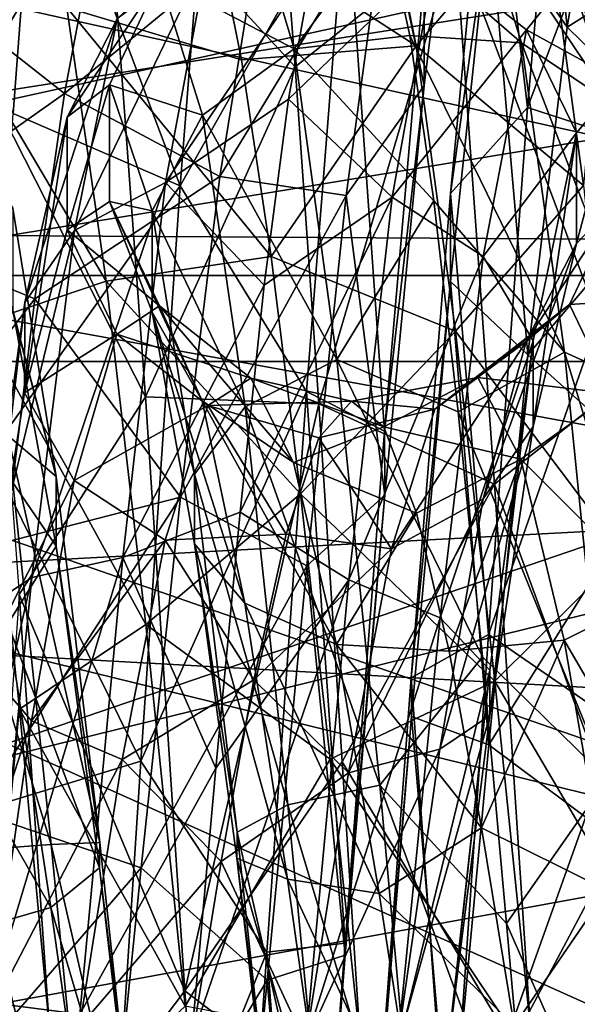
# Model space of a CAD drawing. Header units: metres. Extents: x -40 to 104, y -17 to 17.
# Tile 77 of 115: x 37.57 to 39.47, y 0.14 to 3.5. Entities that reach past the tile are written whole.
import ezdxf

# ---------------------------------------------------------------- set-up
doc = ezdxf.new("R2010")
doc.units = ezdxf.units.M
doc.layers.add('solid_122529', color=7, linetype='CONTINUOUS')

msp = doc.modelspace()

# ---------------------------------------------------------------- linework, layer by layer
at = {"layer": 'solid_122529'}
for points in [[(53.885139, -6.304641, 588.928162), (20.541, 8.649134, 585.423523), (20.541002, -8.649134, 585.423523)], [(53.885139, -6.304641, 588.928162), (53.885139, 6.304641, 588.928162), (20.541, 8.649134, 585.423523)], [(26.533504, -8.264537, 581.025818), (26.533504, 8.264537, 581.025818), (54.407833, 6.304637, 583.955566)], [(26.533504, -8.264537, 581.025818), (54.407833, 6.304637, 583.955566), (54.407833, -6.304637, 583.955566)], [(61.599998, 2.929008, 578.083191), (61.599998, 5.625469, 576.865906), (34.599998, 4.361857, 577.551147)], [(61.599998, 5.625468, 559.134094), (61.599998, 2.929007, 557.916809), (34.599998, 4.361857, 558.448853)], [(42.5, 5.256886, 575.305176), (34.5, 5.290557, 575.280701), (34.5, 2.781611, 576.559326)], [(42.5, 4.041451, 559.958435), (34.5, 2.781611, 559.440674), (34.5, 5.290557, 560.719299)], [(42.5, 4.04178, 576.041382), (42.5, 5.256886, 575.305176), (34.5, 2.781611, 576.559326)], [(51.099998, 2.626309, 576.083923), (36.700001, 2.626644, 576.083984), (36.700001, 4.996175, 574.876648)], [(51.099998, 4.995677, 574.876892), (51.099998, 2.626309, 576.083923), (36.700001, 4.996175, 574.876648)], [(36.700001, 4.996175, 561.123352), (36.700001, 2.626644, 559.916016), (51.099998, 4.995677, 561.123108)], [(36.700001, 2.626644, 559.916016), (51.099998, 2.626309, 559.916077), (51.099998, 4.995677, 561.123108)], [(37.297894, 4.80409, 572.290222), (37.431129, 3.320455, 573.519043), (37.860035, 4.035038, 573.493164)], [(39.430862, 3.473127, 564.749817), (39.300503, 4.757894, 565.670044), (39.167152, 3.855094, 564.366211)], [(39.296429, 3.199685, 562.410095), (39.876053, 4.732899, 563.095276), (39.741653, 3.054735, 561.906982)], [(39.296429, 3.199685, 562.410095), (39.429665, 4.709685, 563.606323), (39.876053, 4.732899, 563.095276)], [(39.430862, 3.473127, 564.749817), (39.564133, 4.279123, 565.922607), (39.300503, 4.757894, 565.670044)], [(39.166756, 4.295288, 563.956238), (39.429665, 4.709685, 563.606323), (39.296429, 3.199685, 562.410095)], [(37.62352, 4.236006, 562.490112), (38.246712, 4.627559, 562.994019), (38.112907, 2.932264, 561.845642)], [(38.112907, 2.932264, 561.845642), (38.246712, 4.627559, 562.994019), (38.677849, 3.936909, 562.899353)], [(33.5, 2.33344, 560.819885), (43, 2.333669, 560.819885), (43, 4.437358, 561.891846)], [(33.5, 2.33344, 560.819885), (43, 4.437358, 561.891846), (33.5, 4.436975, 561.891479)], [(33.5, 4.436975, 574.108521), (43, 4.437358, 574.108154), (43, 2.333669, 575.180115)], [(33.5, 4.436975, 574.108521), (43, 2.333669, 575.180115), (33.5, 2.33344, 575.180115)], [(61.599998, 2.929007, 557.916809), (34.599998, 1.494306, 557.606873), (34.599998, 4.361857, 558.448853)], [(61.599998, 2.929008, 578.083191), (34.599998, 4.361857, 577.551147), (34.599998, 1.494306, 578.393127)], [(37.860035, 4.035038, 573.493164), (38.504513, 3.338232, 574.095764), (38.424423, 4.378151, 573.397644)], [(38.424423, 4.378151, 573.397644), (38.504513, 3.338232, 574.095764), (39.049538, 3.772681, 573.678162)], [(38.944332, 3.273698, 563.830994), (39.079006, 4.369925, 564.999756), (38.813484, 3.895079, 565.265564)], [(38.944054, 3.649283, 563.361145), (39.079006, 4.369925, 564.999756), (38.944332, 3.273698, 563.830994)], [(37.053627, 4.343653, 562.747437), (37.62352, 4.236006, 562.490112), (37.54343, 3.178246, 561.819275)], [(39.617706, 4.338019, 571.046204), (39.487438, 2.933862, 571.747192), (39.352646, 3.920271, 570.698242)], [(39.033417, 2.906131, 562.866211), (39.166756, 4.295288, 563.956238), (39.296429, 3.199685, 562.410095)], [(39.167152, 3.855094, 564.366211), (39.166756, 4.295288, 563.956238), (39.033417, 2.906131, 562.866211)], [(40.012276, 3.841145, 565.889404), (39.564133, 4.279123, 565.922607), (39.430862, 3.473127, 564.749817)], [(37.54343, 3.178246, 561.819275), (37.62352, 4.236006, 562.490112), (38.112907, 2.932264, 561.845642)], [(38.783234, 4.07439, 569.61853), (38.917076, 3.409729, 570.755737), (38.221405, 3.859833, 569.778809)], [(39.352646, 3.920271, 570.698242), (38.917076, 3.409729, 570.755737), (38.783234, 4.07439, 569.61853)], [(42.499996, 2.7328, 576.575073), (42.5, 4.04178, 576.041382), (34.5, 2.781611, 576.559326)], [(42.5, 4.041451, 559.958435), (42.5, 2.732524, 559.424866), (34.5, 2.781611, 559.440674)], [(37.431129, 3.320455, 573.519043), (37.994434, 2.213129, 574.446594), (37.860035, 4.035038, 573.493164)], [(37.860035, 4.035038, 573.493164), (37.994434, 2.213129, 574.446594), (38.504513, 3.338232, 574.095764)], [(39.049538, 3.772681, 573.678162), (39.621204, 2.261264, 574.033447), (39.486439, 3.961938, 573.081238)], [(38.112907, 2.932264, 561.845642), (38.677849, 3.936909, 562.899353), (38.543083, 2.231574, 561.955505)], [(38.543083, 2.231574, 561.955505), (38.677849, 3.936909, 562.899353), (38.809387, 2.096434, 562.482605)], [(38.677849, 3.936909, 562.899353), (38.944054, 3.649283, 563.361145), (38.809387, 2.096434, 562.482605)], [(38.813484, 3.895079, 565.265564), (38.381706, 3.79007, 565.796448), (38.247864, 2.964467, 564.770081)], [(38.678692, 2.898984, 564.225769), (38.813484, 3.895079, 565.265564), (38.247864, 2.964467, 564.770081)], [(38.944332, 3.273698, 563.830994), (38.813484, 3.895079, 565.265564), (38.678692, 2.898984, 564.225769)], [(39.12849, 3.893483, 567.641724), (39.275349, 3.419264, 566.103638), (38.812183, 3.821053, 566.816956)], [(39.352646, 3.920271, 570.698242), (39.487438, 2.933862, 571.747192), (38.917076, 3.409729, 570.755737)], [(39.587288, 3.208886, 566.237976), (39.275349, 3.419264, 566.103638), (39.12849, 3.893483, 567.641724)], [(39.440056, 3.647141, 567.683777), (39.587288, 3.208886, 566.237976), (39.12849, 3.893483, 567.641724)], [(37.726639, 3.540092, 570.583923), (38.221405, 3.859833, 569.778809), (38.321983, 3.361432, 570.600647)], [(38.354774, 3.889176, 567.589233), (38.500679, 3.399407, 566.066467), (38.043285, 3.639322, 567.589478)], [(38.917076, 3.409729, 570.755737), (38.321983, 3.361432, 570.600647), (38.221405, 3.859833, 569.778809)], [(38.812183, 3.821053, 566.816956), (38.500679, 3.399407, 566.066467), (38.354774, 3.889176, 567.589233)], [(39.033802, 2.606839, 563.388), (39.167152, 3.855094, 564.366211), (39.033417, 2.906131, 562.866211)], [(39.297592, 2.356273, 563.867859), (39.167152, 3.855094, 564.366211), (39.033802, 2.606839, 563.388)], [(39.297592, 2.356273, 563.867859), (39.430862, 3.473127, 564.749817), (39.167152, 3.855094, 564.366211)], [(39.877827, 3.036544, 564.8396), (40.012276, 3.841145, 565.889404), (39.430862, 3.473127, 564.749817)], [(38.812183, 3.821053, 566.816956), (38.894737, 3.444494, 565.966431), (38.500679, 3.399407, 566.066467)], [(39.275349, 3.419264, 566.103638), (38.894737, 3.444494, 565.966431), (38.812183, 3.821053, 566.816956)], [(37.188839, 3.662898, 565.593323), (37.718513, 3.246944, 565.257751), (37.819092, 3.780091, 566.057495)], [(38.381706, 3.79007, 565.796448), (37.819092, 3.780091, 566.057495), (37.718513, 3.246944, 565.257751)], [(38.247864, 2.964467, 564.770081), (38.381706, 3.79007, 565.796448), (37.718513, 3.246944, 565.257751)], [(38.504513, 3.338232, 574.095764), (38.584602, 2.189885, 574.595947), (39.049538, 3.772681, 573.678162)], [(38.584602, 2.189885, 574.595947), (39.183342, 1.916355, 574.542297), (39.049538, 3.772681, 573.678162)], [(39.049538, 3.772681, 573.678162), (39.183342, 1.916355, 574.542297), (39.621204, 2.261264, 574.033447)], [(38.20887, 3.72831, 569.180725), (37.897884, 3.500804, 569.075928), (37.752483, 2.780601, 570.383606)], [(38.062965, 2.94372, 570.574646), (38.20887, 3.72831, 569.180725), (37.752483, 2.780601, 570.383606)], [(38.564514, 3.685844, 569.553894), (38.20887, 3.72831, 569.180725), (38.062965, 2.94372, 570.574646)], [(38.981632, 3.707929, 569.240479), (38.564514, 3.685844, 569.553894), (38.48196, 3.227285, 570.363159)], [(38.834774, 2.894045, 570.629089), (38.981632, 3.707929, 569.240479), (38.48196, 3.227285, 570.363159)], [(39.292824, 3.464261, 569.183411), (38.981632, 3.707929, 569.240479), (38.834774, 2.894045, 570.629089)], [(39.292824, 3.464261, 569.183411), (39.440056, 3.647141, 567.683777), (38.981632, 3.707929, 569.240479)], [(37.05439, 2.778074, 564.610107), (37.718513, 3.246944, 565.257751), (37.188839, 3.662898, 565.593323)], [(38.48196, 3.227285, 570.363159), (38.564514, 3.685844, 569.553894), (38.062965, 2.94372, 570.574646)], [(38.043285, 3.639322, 567.589478), (37.87244, 3.276611, 567.598877), (37.727711, 3.166254, 568.933777)], [(37.897884, 3.500804, 569.075928), (38.043285, 3.639322, 567.589478), (37.727711, 3.166254, 568.933777)], [(38.043285, 3.639322, 567.589478), (38.188686, 3.17314, 566.171204), (37.87244, 3.276611, 567.598877)], [(38.500679, 3.399407, 566.066467), (38.188686, 3.17314, 566.171204), (38.043285, 3.639322, 567.589478)], [(38.809387, 2.096434, 562.482605), (38.944054, 3.649283, 563.361145), (38.944332, 3.273698, 563.830994)], [(39.61105, 3.288647, 567.737488), (39.440056, 3.647141, 567.683777), (39.292824, 3.464261, 569.183411)], [(39.758766, 2.900458, 566.427917), (39.587288, 3.208886, 566.237976), (39.440056, 3.647141, 567.683777)], [(39.61105, 3.288647, 567.737488), (39.758766, 2.900458, 566.427917), (39.440056, 3.647141, 567.683777)], [(37.861088, 2.607981, 571.5224), (37.431808, 2.463297, 572.069214), (37.298538, 3.556757, 571.158447)], [(37.726639, 3.540092, 570.583923), (37.861088, 2.607981, 571.5224), (37.298538, 3.556757, 571.158447)], [(37.726639, 3.540092, 570.583923), (38.321983, 3.361432, 570.600647), (38.422562, 2.691116, 571.289429)], [(37.726639, 3.540092, 570.583923), (38.422562, 2.691116, 571.289429), (37.861088, 2.607981, 571.5224)], [(37.897884, 3.500804, 569.075928), (37.727711, 3.166254, 568.933777), (37.582981, 2.534585, 570.114929)], [(37.752483, 2.780601, 570.383606), (37.897884, 3.500804, 569.075928), (37.582981, 2.534585, 570.114929)], [(39.145592, 2.691391, 570.481567), (39.292824, 3.464261, 569.183411), (38.834774, 2.894045, 570.629089)], [(39.463333, 3.11312, 569.092041), (39.292824, 3.464261, 569.183411), (39.145592, 2.691391, 570.481567)], [(39.463333, 3.11312, 569.092041), (39.61105, 3.288647, 567.737488), (39.292824, 3.464261, 569.183411)], [(39.877827, 3.036544, 564.8396), (39.430862, 3.473127, 564.749817), (39.297592, 2.356273, 563.867859)], [(38.894737, 3.444494, 565.966431), (38.977295, 2.881665, 565.22583), (38.500679, 3.399407, 566.066467)], [(39.422207, 2.36563, 564.886902), (38.977295, 2.881665, 565.22583), (38.894737, 3.444494, 565.966431)], [(39.275349, 3.419264, 566.103638), (39.422207, 2.36563, 564.886902), (38.894737, 3.444494, 565.966431)], [(38.500679, 3.399407, 566.066467), (38.646584, 2.340937, 564.867188), (38.188686, 3.17314, 566.171204)], [(38.917076, 3.409729, 570.755737), (38.422562, 2.691116, 571.289429), (38.321983, 3.361432, 570.600647)], [(38.917076, 3.409729, 570.755737), (39.050919, 2.437277, 571.644165), (38.422562, 2.691116, 571.289429)], [(38.977295, 2.881665, 565.22583), (38.646584, 2.340937, 564.867188), (38.500679, 3.399407, 566.066467)], [(39.487438, 2.933862, 571.747192), (39.050919, 2.437277, 571.644165), (38.917076, 3.409729, 570.755737)], [(39.73452, 2.224133, 565.092285), (39.422207, 2.36563, 564.886902), (39.275349, 3.419264, 566.103638)], [(39.587288, 3.208886, 566.237976), (39.73452, 2.224133, 565.092285), (39.275349, 3.419264, 566.103638)], [(37.994434, 2.213129, 574.446594), (38.584602, 2.189885, 574.595947), (38.504513, 3.338232, 574.095764)], [(37.431129, 3.320455, 573.519043), (37.564365, 1.539778, 574.25415), (37.994434, 2.213129, 574.446594)], [(39.462948, 2.735697, 568.959045), (39.61105, 3.288647, 567.737488), (39.463333, 3.11312, 569.092041)], [(39.462948, 2.735697, 568.959045), (39.610653, 2.889694, 567.76886), (39.61105, 3.288647, 567.737488)], [(37.87244, 3.276611, 567.598877), (37.872025, 2.879351, 567.647156), (37.727306, 2.782539, 568.820129)], [(37.727711, 3.166254, 568.933777), (37.87244, 3.276611, 567.598877), (37.727306, 2.782539, 568.820129)], [(37.87244, 3.276611, 567.598877), (38.01717, 2.847486, 566.330017), (37.872025, 2.879351, 567.647156)], [(38.188686, 3.17314, 566.171204), (38.01717, 2.847486, 566.330017), (37.87244, 3.276611, 567.598877)], [(38.809658, 1.878302, 563.043213), (38.944332, 3.273698, 563.830994), (38.678692, 2.898984, 564.225769)], [(38.809387, 2.096434, 562.482605), (38.944332, 3.273698, 563.830994), (38.809658, 1.878302, 563.043213)], [(37.05439, 2.778074, 564.610107), (37.617931, 2.547737, 564.598328), (37.718513, 3.246944, 565.257751)], [(38.247864, 2.964467, 564.770081), (37.718513, 3.246944, 565.257751), (37.617931, 2.547737, 564.598328)], [(38.399403, 2.594202, 571.044678), (38.48196, 3.227285, 570.363159), (38.062965, 2.94372, 570.574646)], [(38.834774, 2.894045, 570.629089), (38.48196, 3.227285, 570.363159), (38.399403, 2.594202, 571.044678)], [(39.033417, 2.906131, 562.866211), (39.296429, 3.199685, 562.410095), (39.163193, 1.403449, 561.713867)], [(39.163193, 1.403449, 561.713867), (39.296429, 3.199685, 562.410095), (39.741653, 3.054735, 561.906982)], [(37.463341, 2.017256, 561.349182), (37.54343, 3.178246, 561.819275), (38.112907, 2.932264, 561.845642)], [(37.727711, 3.166254, 568.933777), (37.727306, 2.782539, 568.820129), (37.582584, 2.227647, 569.858154)], [(37.582981, 2.534585, 570.114929), (37.727711, 3.166254, 568.933777), (37.582584, 2.227647, 569.858154)], [(38.188686, 3.17314, 566.171204), (38.334087, 2.179717, 565.056885), (38.01717, 2.847486, 566.330017)], [(38.646584, 2.340937, 564.867188), (38.334087, 2.179717, 565.056885), (38.188686, 3.17314, 566.171204)], [(37.690735, 1.942098, 565.333069), (37.526035, 2.08162, 564.988586), (37.378799, 3.12037, 566.085571)], [(37.543018, 2.855881, 566.348328), (37.690735, 1.942098, 565.333069), (37.378799, 3.12037, 566.085571)], [(39.315617, 2.403966, 570.25946), (39.463333, 3.11312, 569.092041), (39.145592, 2.691391, 570.481567)], [(39.315243, 2.112843, 569.984863), (39.463333, 3.11312, 569.092041), (39.315617, 2.403966, 570.25946)], [(39.315243, 2.112843, 569.984863), (39.462948, 2.735697, 568.959045), (39.463333, 3.11312, 569.092041)], [(39.163193, 1.403449, 561.713867), (39.741653, 3.054735, 561.906982), (39.60725, 1.098536, 561.273193)], [(39.743378, 1.955368, 564.077576), (39.877827, 3.036544, 564.8396), (39.297592, 2.356273, 563.867859)], [(38.114021, 1.871266, 564.035339), (38.247864, 2.964467, 564.770081), (37.617931, 2.547737, 564.598328)], [(38.678692, 2.898984, 564.225769), (38.247864, 2.964467, 564.770081), (38.114021, 1.871266, 564.035339)], [(61.599998, 0, 578.5), (61.599998, 2.929008, 578.083191), (34.599998, 1.494306, 578.393127)], [(61.599998, 2.929007, 557.916809), (61.599998, 0, 557.5), (34.599998, 1.494306, 557.606873)], [(37.463341, 2.017256, 561.349182), (38.112907, 2.932264, 561.845642), (37.979103, 0.97243, 561.252502)], [(38.062965, 2.94372, 570.574646), (37.752483, 2.780601, 570.383606), (37.607082, 1.59838, 571.295227)], [(37.917061, 1.666664, 571.537903), (38.062965, 2.94372, 570.574646), (37.607082, 1.59838, 571.295227)], [(38.399403, 2.594202, 571.044678), (38.062965, 2.94372, 570.574646), (37.917061, 1.666664, 571.537903)], [(37.979103, 0.97243, 561.252502), (38.112907, 2.932264, 561.845642), (38.543083, 2.231574, 561.955505)], [(39.487438, 2.933862, 571.747192), (39.622231, 1.678882, 572.453125), (39.050919, 2.437277, 571.644165)], [(38.543903, 1.637512, 563.531494), (38.678692, 2.898984, 564.225769), (38.114021, 1.871266, 564.035339)], [(38.834774, 2.894045, 570.629089), (38.399403, 2.594202, 571.044678), (38.316849, 1.82083, 571.561523)], [(38.687916, 1.589748, 571.572144), (38.834774, 2.894045, 570.629089), (38.316849, 1.82083, 571.561523)], [(38.809658, 1.878302, 563.043213), (38.678692, 2.898984, 564.225769), (38.543903, 1.637512, 563.531494)], [(39.145592, 2.691391, 570.481567), (38.834774, 2.894045, 570.629089), (38.687916, 1.589748, 571.572144)], [(38.900082, 1.256607, 562.236084), (39.033417, 2.906131, 562.866211), (39.163193, 1.403449, 561.713867)], [(39.033802, 2.606839, 563.388), (39.033417, 2.906131, 562.866211), (38.900082, 1.256607, 562.236084)], [(39.291714, 2.401674, 568.819336), (39.610653, 2.889694, 567.76886), (39.462948, 2.735697, 568.959045)], [(39.291714, 2.401674, 568.819336), (39.438923, 2.528038, 567.779968), (39.610653, 2.889694, 567.76886)], [(39.438923, 2.528038, 567.779968), (39.758354, 2.548442, 566.618286), (39.610653, 2.889694, 567.76886)], [(37.542793, 2.508515, 566.547058), (37.690735, 1.942098, 565.333069), (37.543018, 2.855881, 566.348328)], [(37.727306, 2.782539, 568.820129), (37.872025, 2.879351, 567.647156), (38.042191, 2.523045, 567.714233)], [(37.872025, 2.879351, 567.647156), (38.187561, 2.19951, 566.731323), (38.042191, 2.523045, 567.714233)], [(37.872025, 2.879351, 567.647156), (38.016747, 2.502146, 566.532227), (38.187561, 2.19951, 566.731323)], [(38.01717, 2.847486, 566.330017), (38.016747, 2.502146, 566.532227), (37.872025, 2.879351, 567.647156)], [(38.977295, 2.881665, 565.22583), (39.059849, 2.163003, 564.635254), (38.646584, 2.340937, 564.867188)], [(39.422207, 2.36563, 564.886902), (39.059849, 2.163003, 564.635254), (38.977295, 2.881665, 565.22583)], [(38.01717, 2.847486, 566.330017), (38.1619, 1.949534, 565.336121), (38.016747, 2.502146, 566.532227)], [(38.334087, 2.179717, 565.056885), (38.1619, 1.949534, 565.336121), (38.01717, 2.847486, 566.330017)], [(42.499996, 2.7328, 576.575073), (34.5, 2.781611, 576.559326), (34.5, 0, 577)], [(42.5, 0, 559), (34.5, 0, 559), (34.5, 2.781611, 559.440674)], [(42.5, 2.732524, 559.424866), (42.5, 0, 559), (34.5, 2.781611, 559.440674)], [(36.919941, 1.640218, 563.935669), (37.617931, 2.547737, 564.598328), (37.05439, 2.778074, 564.610107)], [(37.752483, 2.780601, 570.383606), (37.582981, 2.534585, 570.114929), (37.438251, 1.485606, 570.947876)], [(37.607082, 1.59838, 571.295227), (37.752483, 2.780601, 570.383606), (37.438251, 1.485606, 570.947876)], [(37.582584, 2.227647, 569.858154), (37.727306, 2.782539, 568.820129), (37.896824, 2.427538, 568.744629)], [(37.727306, 2.782539, 568.820129), (38.042191, 2.523045, 567.714233), (37.896824, 2.427538, 568.744629)], [(42.499996, 2.7328, 576.575073), (34.5, 0, 577), (42.5, 0, 577)], [(39.144505, 1.866417, 569.719238), (39.462948, 2.735697, 568.959045), (39.315243, 2.112843, 569.984863)], [(39.144505, 1.866417, 569.719238), (39.291714, 2.401674, 568.819336), (39.462948, 2.735697, 568.959045)], [(37.861088, 2.607981, 571.5224), (38.422562, 2.691116, 571.289429), (38.52314, 1.883166, 571.809998)], [(39.050919, 2.437277, 571.644165), (38.52314, 1.883166, 571.809998), (38.422562, 2.691116, 571.289429)], [(38.99836, 1.460157, 571.356995), (39.145592, 2.691391, 570.481567), (38.687916, 1.589748, 571.572144)], [(39.315617, 2.403966, 570.25946), (39.145592, 2.691391, 570.481567), (38.99836, 1.460157, 571.356995)], [(51.099998, 0, 576.499878), (36.700001, 0, 576.5), (36.700001, 2.626644, 576.083984)], [(51.099998, 2.626309, 576.083923), (51.099998, 0, 576.499878), (36.700001, 2.626644, 576.083984)], [(36.700001, 2.626644, 559.916016), (36.700001, 0, 559.5), (51.099998, 2.626309, 559.916077)], [(36.700001, 0, 559.5), (51.099998, 0, 559.500122), (51.099998, 2.626309, 559.916077)], [(37.861088, 2.607981, 571.5224), (37.995537, 1.438329, 572.140076), (37.431808, 2.463297, 572.069214)], [(37.861088, 2.607981, 571.5224), (38.52314, 1.883166, 571.809998), (37.995537, 1.438329, 572.140076)], [(38.316849, 1.82083, 571.561523), (38.399403, 2.594202, 571.044678), (37.917061, 1.666664, 571.537903)], [(38.900452, 1.124983, 562.823059), (39.033802, 2.606839, 563.388), (38.900082, 1.256607, 562.236084)], [(39.164322, 1.028524, 563.355835), (39.033802, 2.606839, 563.388), (38.900452, 1.124983, 562.823059)], [(39.164322, 1.028524, 563.355835), (39.297592, 2.356273, 563.867859), (39.033802, 2.606839, 563.388)], [(36.919941, 1.640218, 563.935669), (37.517353, 1.718229, 564.112793), (37.617931, 2.547737, 564.598328)], [(37.582981, 2.534585, 570.114929), (37.582584, 2.227647, 569.858154), (37.437862, 1.306026, 570.590271)], [(37.438251, 1.485606, 570.947876), (37.582981, 2.534585, 570.114929), (37.437862, 1.306026, 570.590271)], [(38.114021, 1.871266, 564.035339), (37.617931, 2.547737, 564.598328), (37.517353, 1.718229, 564.112793)], [(37.896824, 2.427538, 568.744629), (38.042191, 2.523045, 567.714233), (38.35313, 2.277278, 567.758301)], [(38.042191, 2.523045, 567.714233), (38.499001, 1.990145, 566.867004), (38.35313, 2.277278, 567.758301)], [(38.042191, 2.523045, 567.714233), (38.187561, 2.19951, 566.731323), (38.499001, 1.990145, 566.867004)], [(38.980068, 2.171458, 568.72467), (39.438923, 2.528038, 567.779968), (39.291714, 2.401674, 568.819336)], [(38.980068, 2.171458, 568.72467), (39.126884, 2.279433, 567.788818), (39.438923, 2.528038, 567.779968)], [(39.126884, 2.279433, 567.788818), (39.586132, 2.223995, 566.778015), (39.438923, 2.528038, 567.779968)], [(39.438923, 2.528038, 567.779968), (39.586132, 2.223995, 566.778015), (39.758354, 2.548442, 566.618286)], [(37.378002, 2.161271, 566.670227), (37.690498, 1.705072, 565.655518), (37.542793, 2.508515, 566.547058)], [(37.542793, 2.508515, 566.547058), (37.690498, 1.705072, 565.655518), (37.690735, 1.942098, 565.333069)], [(38.016747, 2.502146, 566.532227), (38.332932, 1.510667, 565.959106), (38.187561, 2.19951, 566.731323)], [(38.016747, 2.502146, 566.532227), (38.161469, 1.713022, 565.658875), (38.332932, 1.510667, 565.959106)], [(38.1619, 1.949534, 565.336121), (38.161469, 1.713022, 565.658875), (38.016747, 2.502146, 566.532227)], [(37.995537, 1.438329, 572.140076), (37.565079, 1.149363, 572.615784), (37.431808, 2.463297, 572.069214)], [(37.582584, 2.227647, 569.858154), (37.896824, 2.427538, 568.744629), (37.751453, 1.928852, 569.651367)], [(37.751453, 1.928852, 569.651367), (37.896824, 2.427538, 568.744629), (38.20726, 2.18362, 568.690063)], [(37.896824, 2.427538, 568.744629), (38.35313, 2.277278, 567.758301), (38.20726, 2.18362, 568.690063)], [(39.050919, 2.437277, 571.644165), (39.184765, 1.244817, 572.203674), (38.52314, 1.883166, 571.809998)], [(39.622231, 1.678882, 572.453125), (39.184765, 1.244817, 572.203674), (39.050919, 2.437277, 571.644165)], [(38.833256, 1.695732, 569.537842), (39.291714, 2.401674, 568.819336), (39.144505, 1.866417, 569.719238)], [(38.833256, 1.695732, 569.537842), (38.980068, 2.171458, 568.72467), (39.291714, 2.401674, 568.819336)], [(39.1679, 1.282743, 571.03949), (39.315617, 2.403966, 570.25946), (38.99836, 1.460157, 571.356995)], [(39.167538, 1.12788, 570.670532), (39.315617, 2.403966, 570.25946), (39.1679, 1.282743, 571.03949)], [(39.167538, 1.12788, 570.670532), (39.315243, 2.112843, 569.984863), (39.315617, 2.403966, 570.25946)], [(39.422207, 2.36563, 564.886902), (39.569065, 0.911126, 564.197693), (39.059849, 2.163003, 564.635254)], [(39.743378, 1.955368, 564.077576), (39.297592, 2.356273, 563.867859), (39.164322, 1.028524, 563.355835)], [(39.881752, 0.860593, 564.441772), (39.569065, 0.911126, 564.197693), (39.422207, 2.36563, 564.886902)], [(39.73452, 2.224133, 565.092285), (39.881752, 0.860593, 564.441772), (39.422207, 2.36563, 564.886902)], [(33.5, 0, 560.450012), (43, 0, 560.450012), (43, 2.333669, 560.819885)], [(33.5, 0, 560.450012), (43, 2.333669, 560.819885), (33.5, 2.33344, 560.819885)], [(33.5, 2.33344, 575.180115), (43, 2.333669, 575.180115), (43, 0, 575.549988)], [(33.5, 2.33344, 575.180115), (43, 0, 575.549988), (33.5, 0, 575.549988)], [(38.646584, 2.340937, 564.867188), (38.792488, 0.890843, 564.192017), (38.334087, 2.179717, 565.056885)], [(39.142406, 1.32737, 564.226685), (38.792488, 0.890843, 564.192017), (38.646584, 2.340937, 564.867188)], [(39.059849, 2.163003, 564.635254), (39.142406, 1.32737, 564.226685), (38.646584, 2.340937, 564.867188)], [(38.20726, 2.18362, 568.690063), (38.35313, 2.277278, 567.758301), (38.696087, 2.199167, 568.060547)], [(38.35313, 2.277278, 567.758301), (38.807022, 2.110834, 567.380005), (38.696087, 2.199167, 568.060547)], [(38.35313, 2.277278, 567.758301), (38.499001, 1.990145, 566.867004), (38.807022, 2.110834, 567.380005)], [(39.126884, 2.279433, 567.788818), (38.696087, 2.199167, 568.060547), (38.807022, 2.110834, 567.380005)], [(38.980068, 2.171458, 568.72467), (38.696087, 2.199167, 568.060547), (39.126884, 2.279433, 567.788818)], [(39.126884, 2.279433, 567.788818), (38.807022, 2.110834, 567.380005), (39.273701, 2.00137, 566.888733)], [(39.126884, 2.279433, 567.788818), (39.273701, 2.00137, 566.888733), (39.586132, 2.223995, 566.778015)], [(39.183342, 1.916355, 574.542297), (39.75597, 0.353668, 574.433594), (39.621204, 2.261264, 574.033447)], [(37.437862, 1.306026, 570.590271), (37.582584, 2.227647, 569.858154), (37.751453, 1.928852, 569.651367)], [(37.979103, 0.97243, 561.252502), (38.543083, 2.231574, 561.955505), (38.408318, 0.322034, 561.564758)], [(38.408318, 0.322034, 561.564758), (38.543083, 2.231574, 561.955505), (38.674725, 0.352027, 562.108276)], [(38.543083, 2.231574, 561.955505), (38.809387, 2.096434, 562.482605), (38.674725, 0.352027, 562.108276)], [(39.273701, 2.00137, 566.888733), (39.733341, 1.541309, 565.984131), (39.586132, 2.223995, 566.778015)], [(37.564365, 1.539778, 574.25415), (38.128838, 0.189787, 574.813232), (37.994434, 2.213129, 574.446594)], [(37.751453, 1.928852, 569.651367), (38.20726, 2.18362, 568.690063), (38.061394, 1.724834, 569.506409)], [(37.994434, 2.213129, 574.446594), (38.128838, 0.189787, 574.813232), (38.584602, 2.189885, 574.595947)], [(38.061394, 1.724834, 569.506409), (38.20726, 2.18362, 568.690063), (38.47422, 1.746185, 569.338196)], [(38.128838, 0.189787, 574.813232), (38.664696, 0.970411, 574.881897), (38.584602, 2.189885, 574.595947)], [(38.187561, 2.19951, 566.731323), (38.644867, 1.370234, 566.1651), (38.499001, 1.990145, 566.867004)], [(38.187561, 2.19951, 566.731323), (38.332932, 1.510667, 565.959106), (38.644867, 1.370234, 566.1651)], [(38.20726, 2.18362, 568.690063), (38.696087, 2.199167, 568.060547), (38.585155, 2.073544, 568.735107)], [(38.20726, 2.18362, 568.690063), (38.585155, 2.073544, 568.735107), (38.47422, 1.746185, 569.338196)], [(38.584602, 2.189885, 574.595947), (38.664696, 0.970411, 574.881897), (39.183342, 1.916355, 574.542297)], [(38.980068, 2.171458, 568.72467), (38.585155, 2.073544, 568.735107), (38.696087, 2.199167, 568.060547)], [(37.673267, 0.688354, 564.40448), (37.366188, 0.666147, 564.147217), (37.21933, 2.161741, 564.742004)], [(37.526035, 2.08162, 564.988586), (37.673267, 0.688354, 564.40448), (37.21933, 2.161741, 564.742004)], [(37.378002, 2.161271, 566.670227), (37.525211, 1.440405, 565.910828), (37.690498, 1.705072, 565.655518)], [(38.334087, 2.179717, 565.056885), (38.479488, 0.824117, 564.431519), (38.1619, 1.949534, 565.336121)], [(38.792488, 0.890843, 564.192017), (38.479488, 0.824117, 564.431519), (38.334087, 2.179717, 565.056885)], [(38.833256, 1.695732, 569.537842), (38.585155, 2.073544, 568.735107), (38.980068, 2.171458, 568.72467)], [(39.569065, 0.911126, 564.197693), (39.142406, 1.32737, 564.226685), (39.059849, 2.163003, 564.635254)], [(37.838451, 0.695414, 564.775024), (37.673267, 0.688354, 564.40448), (37.526035, 2.08162, 564.988586)], [(37.690735, 1.942098, 565.333069), (37.838451, 0.695414, 564.775024), (37.526035, 2.08162, 564.988586)], [(38.499001, 1.990145, 566.867004), (38.917957, 1.817138, 566.759827), (38.807022, 2.110834, 567.380005)], [(38.674725, 0.352027, 562.108276), (38.809387, 2.096434, 562.482605), (38.809658, 1.878302, 563.043213)], [(39.273701, 2.00137, 566.888733), (38.807022, 2.110834, 567.380005), (38.917957, 1.817138, 566.759827)], [(38.997295, 1.013396, 570.326477), (39.315243, 2.112843, 569.984863), (39.167538, 1.12788, 570.670532)], [(38.997295, 1.013396, 570.326477), (39.144505, 1.866417, 569.719238), (39.315243, 2.112843, 569.984863)], [(38.833256, 1.695732, 569.537842), (38.47422, 1.746185, 569.338196), (38.585155, 2.073544, 568.735107)], [(37.383251, 0.790744, 561.095154), (37.463341, 2.017256, 561.349182), (37.979103, 0.97243, 561.252502)], [(38.499001, 1.990145, 566.867004), (38.644867, 1.370234, 566.1651), (38.917957, 1.817138, 566.759827)], [(39.273701, 2.00137, 566.888733), (38.917957, 1.817138, 566.759827), (39.028893, 1.346652, 566.260315)], [(39.273701, 2.00137, 566.888733), (39.028893, 1.346652, 566.260315), (39.420513, 1.384361, 566.176819)], [(39.273701, 2.00137, 566.888733), (39.420513, 1.384361, 566.176819), (39.733341, 1.541309, 565.984131)], [(38.1619, 1.949534, 565.336121), (38.306625, 0.730598, 564.780762), (38.161469, 1.713022, 565.658875)], [(38.479488, 0.824117, 564.431519), (38.306625, 0.730598, 564.780762), (38.1619, 1.949534, 565.336121)], [(39.608929, 0.696093, 563.672852), (39.743378, 1.955368, 564.077576), (39.164322, 1.028524, 563.355835)], [(37.437862, 1.306026, 570.590271), (37.751453, 1.928852, 569.651367), (37.606083, 1.109811, 570.283813)], [(37.606083, 1.109811, 570.283813), (37.751453, 1.928852, 569.651367), (38.061394, 1.724834, 569.506409)], [(37.690498, 1.705072, 565.655518), (37.838451, 0.695414, 564.775024), (37.690735, 1.942098, 565.333069)], [(38.664696, 0.970411, 574.881897), (39.317146, -0.112858, 574.816284), (39.183342, 1.916355, 574.542297)], [(39.183342, 1.916355, 574.542297), (39.317146, -0.112858, 574.816284), (39.75597, 0.353668, 574.433594)], [(37.995537, 1.438329, 572.140076), (38.52314, 1.883166, 571.809998), (38.623718, 0.978906, 572.135742)], [(39.184765, 1.244817, 572.203674), (38.623718, 0.978906, 572.135742), (38.52314, 1.883166, 571.809998)], [(38.114021, 1.871266, 564.035339), (37.517353, 1.718229, 564.112793), (37.416775, 0.800846, 563.826111)], [(37.980179, 0.60915, 563.658447), (38.114021, 1.871266, 564.035339), (37.416775, 0.800846, 563.826111)], [(38.543903, 1.637512, 563.531494), (38.114021, 1.871266, 564.035339), (37.980179, 0.60915, 563.658447)], [(38.67498, 0.311255, 562.708435), (38.809658, 1.878302, 563.043213), (38.543903, 1.637512, 563.531494)], [(38.674725, 0.352027, 562.108276), (38.809658, 1.878302, 563.043213), (38.67498, 0.311255, 562.708435)], [(38.68644, 0.932821, 570.090515), (39.144505, 1.866417, 569.719238), (38.997295, 1.013396, 570.326477)], [(38.68644, 0.932821, 570.090515), (38.833256, 1.695732, 569.537842), (39.144505, 1.866417, 569.719238)], [(38.234291, 0.948993, 571.885803), (38.316849, 1.82083, 571.561523), (37.917061, 1.666664, 571.537903)], [(38.687916, 1.589748, 571.572144), (38.316849, 1.82083, 571.561523), (38.234291, 0.948993, 571.885803)], [(38.644867, 1.370234, 566.1651), (39.028893, 1.346652, 566.260315), (38.917957, 1.817138, 566.759827)], [(38.061394, 1.724834, 569.506409), (38.47422, 1.746185, 569.338196), (38.363285, 1.248939, 569.811096)], [(38.833256, 1.695732, 569.537842), (38.363285, 1.248939, 569.811096), (38.47422, 1.746185, 569.338196)], [(37.606083, 1.109811, 570.283813), (38.061394, 1.724834, 569.506409), (37.915524, 0.977632, 570.070923)], [(37.915524, 0.977632, 570.070923), (38.061394, 1.724834, 569.506409), (38.363285, 1.248939, 569.811096)], [(38.161469, 1.713022, 565.658875), (38.478302, 0.570923, 565.525818), (38.332932, 1.510667, 565.959106)], [(38.161469, 1.713022, 565.658875), (38.306187, 0.641888, 565.171021), (38.478302, 0.570923, 565.525818)], [(38.306625, 0.730598, 564.780762), (38.306187, 0.641888, 565.171021), (38.161469, 1.713022, 565.658875)], [(37.525211, 1.440405, 565.910828), (37.838203, 0.609406, 565.165833), (37.690498, 1.705072, 565.655518)], [(37.690498, 1.705072, 565.655518), (37.838203, 0.609406, 565.165833), (37.838451, 0.695414, 564.775024)], [(38.68644, 0.932821, 570.090515), (38.363285, 1.248939, 569.811096), (38.833256, 1.695732, 569.537842)], [(39.622231, 1.678882, 572.453125), (39.757019, 0.270215, 572.751404), (39.184765, 1.244817, 572.203674)], [(37.917061, 1.666664, 571.537903), (37.607082, 1.59838, 571.295227), (37.461678, 0.150576, 571.659302)], [(37.771152, 0.110784, 571.909241), (37.917061, 1.666664, 571.537903), (37.461678, 0.150576, 571.659302)], [(38.234291, 0.948993, 571.885803), (37.917061, 1.666664, 571.537903), (37.771152, 0.110784, 571.909241)], [(38.409111, 0.226138, 563.246277), (38.543903, 1.637512, 563.531494), (37.980179, 0.60915, 563.658447)], [(38.67498, 0.311255, 562.708435), (38.543903, 1.637512, 563.531494), (38.409111, 0.226138, 563.246277)], [(37.607082, 1.59838, 571.295227), (37.438251, 1.485606, 570.947876), (37.293522, 0.192028, 571.295471)], [(37.461678, 0.150576, 571.659302), (37.607082, 1.59838, 571.295227), (37.293522, 0.192028, 571.295471)], [(38.687916, 1.589748, 571.572144), (38.234291, 0.948993, 571.885803), (38.151737, 0.025836, 571.999939)], [(38.541058, 0.016059, 571.909912), (38.687916, 1.589748, 571.572144), (38.151737, 0.025836, 571.999939)], [(38.99836, 1.460157, 571.356995), (38.687916, 1.589748, 571.572144), (38.541058, 0.016059, 571.909912)], [(37.433376, -0.302596, 573.891541), (37.697601, -0.378643, 574.429749), (37.564365, 1.539778, 574.25415)], [(37.564365, 1.539778, 574.25415), (37.697601, -0.378643, 574.429749), (38.128838, 0.189787, 574.813232)], [(38.332932, 1.510667, 565.959106), (38.790737, 0.521203, 565.77002), (38.644867, 1.370234, 566.1651)], [(38.332932, 1.510667, 565.959106), (38.478302, 0.570923, 565.525818), (38.790737, 0.521203, 565.77002)], [(39.420513, 1.384361, 566.176819), (39.880547, 0.596211, 565.533447), (39.733341, 1.541309, 565.984131)], [(61.599998, 0, 557.5), (34.599998, -1.494306, 557.606873), (34.599998, 1.494306, 557.606873)], [(61.599998, 0, 578.5), (34.599998, 1.494306, 578.393127), (34.599998, -1.494306, 578.393127)], [(38.851124, -0.019753, 571.660767), (38.99836, 1.460157, 571.356995), (38.541058, 0.016059, 571.909912)], [(39.1679, 1.282743, 571.03949), (38.99836, 1.460157, 571.356995), (38.851124, -0.019753, 571.660767)], [(37.218288, 1.261443, 566.089722), (37.672417, 0.474305, 565.507141), (37.525211, 1.440405, 565.910828)], [(37.525211, 1.440405, 565.910828), (37.672417, 0.474305, 565.507141), (37.838203, 0.609406, 565.165833)], [(37.995537, 1.438329, 572.140076), (38.129986, 0.137671, 572.380615), (37.565079, 1.149363, 572.615784)], [(37.995537, 1.438329, 572.140076), (38.623718, 0.978906, 572.135742), (38.129986, 0.137671, 572.380615)], [(38.900082, 1.256607, 562.236084), (39.163193, 1.403449, 561.713867), (39.029957, -0.518336, 561.579956)], [(39.420513, 1.384361, 566.176819), (39.028893, 1.346652, 566.260315), (39.139828, 0.74515, 565.930054)], [(39.029957, -0.518336, 561.579956), (39.163193, 1.403449, 561.713867), (39.60725, 1.098536, 561.273193)], [(39.420513, 1.384361, 566.176819), (39.139828, 0.74515, 565.930054), (39.567329, 0.532901, 565.773682)], [(39.420513, 1.384361, 566.176819), (39.567329, 0.532901, 565.773682), (39.880547, 0.596211, 565.533447)], [(38.644867, 1.370234, 566.1651), (39.139828, 0.74515, 565.930054), (39.028893, 1.346652, 566.260315)], [(38.644867, 1.370234, 566.1651), (38.790737, 0.521203, 565.77002), (39.139828, 0.74515, 565.930054)], [(39.142406, 1.32737, 564.226685), (39.22496, 0.419957, 564.022095), (38.792488, 0.890843, 564.192017)], [(39.569065, 0.911126, 564.197693), (39.22496, 0.419957, 564.022095), (39.142406, 1.32737, 564.226685)], [(37.293144, 0.169398, 570.895935), (37.437862, 1.306026, 570.590271), (37.606083, 1.109811, 570.283813)], [(39.020184, -0.05836, 571.298584), (39.1679, 1.282743, 571.03949), (38.851124, -0.019753, 571.660767)], [(39.019836, -0.050385, 570.898499), (39.1679, 1.282743, 571.03949), (39.020184, -0.05836, 571.298584)], [(39.019836, -0.050385, 570.898499), (39.167538, 1.12788, 570.670532), (39.1679, 1.282743, 571.03949)], [(37.218288, 1.261443, 566.089722), (37.365105, 0.38531, 565.743469), (37.672417, 0.474305, 565.507141)], [(37.915524, 0.977632, 570.070923), (38.363285, 1.248939, 569.811096), (38.25235, 0.630185, 570.107788)], [(38.68644, 0.932821, 570.090515), (38.25235, 0.630185, 570.107788), (38.363285, 1.248939, 569.811096)], [(39.184765, 1.244817, 572.203674), (39.318607, -0.060012, 572.383667), (38.623718, 0.978906, 572.135742)], [(38.766747, -0.505499, 562.122437), (38.900082, 1.256607, 562.236084), (39.029957, -0.518336, 561.579956)], [(38.900452, 1.124983, 562.823059), (38.900082, 1.256607, 562.236084), (38.766747, -0.505499, 562.122437)], [(39.757019, 0.270215, 572.751404), (39.318607, -0.060012, 572.383667), (39.184765, 1.244817, 572.203674)], [(37.565079, 1.149363, 572.615784), (37.698349, -0.267444, 572.749207), (37.433598, -0.266383, 573.291077)], [(38.129986, 0.137671, 572.380615), (37.698349, -0.267444, 572.749207), (37.565079, 1.149363, 572.615784)], [(37.293144, 0.169398, 570.895935), (37.606083, 1.109811, 570.283813), (37.460712, 0.106445, 570.536926)], [(37.460712, 0.106445, 570.536926), (37.606083, 1.109811, 570.283813), (37.915524, 0.977632, 570.070923)], [(38.767101, -0.457682, 562.722046), (38.900452, 1.124983, 562.823059), (38.766747, -0.505499, 562.122437)], [(39.031052, -0.391282, 563.259399), (38.900452, 1.124983, 562.823059), (38.767101, -0.457682, 562.722046)], [(38.850086, -0.012159, 570.537537), (39.167538, 1.12788, 570.670532), (39.019836, -0.050385, 570.898499)], [(38.850086, -0.012159, 570.537537), (38.997295, 1.013396, 570.326477), (39.167538, 1.12788, 570.670532)], [(39.031052, -0.391282, 563.259399), (39.164322, 1.028524, 563.355835), (38.900452, 1.124983, 562.823059)], [(39.029957, -0.518336, 561.579956), (39.60725, 1.098536, 561.273193), (39.472851, -0.957649, 561.251709)], [(38.539623, 0.011931, 570.289185), (38.997295, 1.013396, 570.326477), (38.850086, -0.012159, 570.537537)], [(38.539623, 0.011931, 570.289185), (38.68644, 0.932821, 570.090515), (38.997295, 1.013396, 570.326477)], [(39.608929, 0.696093, 563.672852), (39.164322, 1.028524, 563.355835), (39.031052, -0.391282, 563.259399)], [(37.460712, 0.106445, 570.536926), (37.915524, 0.977632, 570.070923), (37.769653, 0.066958, 570.289063)], [(37.769653, 0.066958, 570.289063), (37.915524, 0.977632, 570.070923), (38.25235, 0.630185, 570.107788)], [(38.129986, 0.137671, 572.380615), (38.623718, 0.978906, 572.135742), (38.724297, 0.02458, 572.249939)], [(39.318607, -0.060012, 572.383667), (38.724297, 0.02458, 572.249939), (38.623718, 0.978906, 572.135742)], [(37.383251, 0.790744, 561.095154), (37.979103, 0.97243, 561.252502), (37.845299, -1.075133, 561.268127)], [(38.151737, 0.025836, 571.999939), (38.234291, 0.948993, 571.885803), (37.771152, 0.110784, 571.909241)], [(37.845299, -1.075133, 561.268127), (37.979103, 0.97243, 561.252502), (38.408318, 0.322034, 561.564758)], [(38.128838, 0.189787, 574.813232), (38.744785, -0.280583, 574.944336), (38.664696, 0.970411, 574.881897)], [(38.664696, 0.970411, 574.881897), (38.744785, -0.280583, 574.944336), (39.317146, -0.112858, 574.816284)], [(38.539623, 0.011931, 570.289185), (38.25235, 0.630185, 570.107788), (38.68644, 0.932821, 570.090515)], [(39.569065, 0.911126, 564.197693), (39.715923, -0.697773, 564.152832), (39.22496, 0.419957, 564.022095)], [(38.792488, 0.890843, 564.192017), (38.938396, -0.708284, 564.15387), (38.479488, 0.824117, 564.431519)], [(39.307518, -0.510167, 564.032654), (38.938396, -0.708284, 564.15387), (38.792488, 0.890843, 564.192017)], [(39.22496, 0.419957, 564.022095), (39.307518, -0.510167, 564.032654), (38.792488, 0.890843, 564.192017)], [(38.479488, 0.824117, 564.431519), (38.624893, -0.668415, 564.399109), (38.306625, 0.730598, 564.780762)], [(38.938396, -0.708284, 564.15387), (38.624893, -0.668415, 564.399109), (38.479488, 0.824117, 564.431519)], [(37.303162, -0.461451, 561.065308), (37.383251, 0.790744, 561.095154), (37.845299, -1.075133, 561.268127)], [(37.980179, 0.60915, 563.658447), (37.416775, 0.800846, 563.826111), (37.316196, -0.157496, 563.75293)], [(38.790737, 0.521203, 565.77002), (39.250759, 0.071153, 565.801147), (39.139828, 0.74515, 565.930054)], [(39.567329, 0.532901, 565.773682), (39.139828, 0.74515, 565.930054), (39.250759, 0.071153, 565.801147)], [(38.306625, 0.730598, 564.780762), (38.451355, -0.608628, 564.755493), (38.306187, 0.641888, 565.171021)], [(38.624893, -0.668415, 564.399109), (38.451355, -0.608628, 564.755493), (38.306625, 0.730598, 564.780762)], [(37.673267, 0.688354, 564.40448), (37.820499, -0.822143, 564.432678), (37.366188, 0.666147, 564.147217)], [(37.838451, 0.695414, 564.775024), (37.986168, -0.670472, 564.769714), (37.673267, 0.688354, 564.40448)], [(37.986168, -0.670472, 564.769714), (37.820499, -0.822143, 564.432678), (37.673267, 0.688354, 564.40448)], [(37.838203, 0.609406, 565.165833), (37.986168, -0.670472, 564.769714), (37.838451, 0.695414, 564.775024)], [(39.47448, -0.626583, 563.662231), (39.608929, 0.696093, 563.672852), (39.031052, -0.391282, 563.259399)], [(37.820499, -0.822143, 564.432678), (37.513046, -0.942329, 564.205322), (37.366188, 0.666147, 564.147217)], [(38.306187, 0.641888, 565.171021), (38.623672, -0.463642, 565.50354), (38.478302, 0.570923, 565.525818)], [(38.306187, 0.641888, 565.171021), (38.450909, -0.534916, 565.148865), (38.623672, -0.463642, 565.50354)], [(38.451355, -0.608628, 564.755493), (38.450909, -0.534916, 565.148865), (38.306187, 0.641888, 565.171021)], [(37.846336, -0.707954, 563.673462), (37.980179, 0.60915, 563.658447), (37.316196, -0.157496, 563.75293)], [(37.672417, 0.474305, 565.507141), (37.985905, -0.590703, 565.161865), (37.838203, 0.609406, 565.165833)], [(37.769653, 0.066958, 570.289063), (38.25235, 0.630185, 570.107788), (38.141418, -0.049881, 570.199463)], [(37.838203, 0.609406, 565.165833), (37.985905, -0.590703, 565.161865), (37.986168, -0.670472, 564.769714)], [(38.409111, 0.226138, 563.246277), (37.980179, 0.60915, 563.658447), (37.846336, -0.707954, 563.673462)], [(38.539623, 0.011931, 570.289185), (38.141418, -0.049881, 570.199463), (38.25235, 0.630185, 570.107788)], [(38.478302, 0.570923, 565.525818), (38.936607, -0.41498, 565.747864), (38.790737, 0.521203, 565.77002)], [(38.478302, 0.570923, 565.525818), (38.623672, -0.463642, 565.50354), (38.936607, -0.41498, 565.747864)], [(38.790737, 0.521203, 565.77002), (38.936607, -0.41498, 565.747864), (39.250759, 0.071153, 565.801147)], [(39.567329, 0.532901, 565.773682), (39.250759, 0.071153, 565.801147), (39.714146, -0.40881, 565.74762)], [(37.365105, 0.38531, 565.743469), (37.819626, -0.572547, 565.527832), (37.672417, 0.474305, 565.507141)], [(37.672417, 0.474305, 565.507141), (37.819626, -0.572547, 565.527832), (37.985905, -0.590703, 565.161865)], [(39.715923, -0.697773, 564.152832), (39.307518, -0.510167, 564.032654), (39.22496, 0.419957, 564.022095)], [(37.365105, 0.38531, 565.743469), (37.511921, -0.556077, 565.779358), (37.819626, -0.572547, 565.527832)], [(38.408318, 0.322034, 561.564758), (38.674725, 0.352027, 562.108276), (38.540058, -1.424546, 562.272278)], [(38.540058, -1.424546, 562.272278), (38.674725, 0.352027, 562.108276), (38.67498, 0.311255, 562.708435)], [(39.317146, -0.112858, 574.816284), (39.890736, -1.586291, 574.244934), (39.75597, 0.353668, 574.433594)], [(37.845299, -1.075133, 561.268127), (38.408318, 0.322034, 561.564758), (38.273552, -1.616975, 561.762939)], [(38.273552, -1.616975, 561.762939), (38.408318, 0.322034, 561.564758), (38.540058, -1.424546, 562.272278)], [(38.540306, -1.284235, 562.857178), (38.67498, 0.311255, 562.708435), (38.409111, 0.226138, 563.246277)], [(38.540058, -1.424546, 562.272278), (38.67498, 0.311255, 562.708435), (38.540306, -1.284235, 562.857178)], [(39.757019, 0.270215, 572.751404), (39.891811, -1.163189, 572.614746), (39.318607, -0.060012, 572.383667)], [(38.274319, -1.205936, 563.39624), (38.409111, 0.226138, 563.246277), (37.846336, -0.707954, 563.673462)], [(38.540306, -1.284235, 562.857178), (38.409111, 0.226138, 563.246277), (38.274319, -1.205936, 563.39624)], [(37.697601, -0.378643, 574.429749), (38.263237, -1.85083, 574.559814), (38.128838, 0.189787, 574.813232)], [(38.128838, 0.189787, 574.813232), (38.263237, -1.85083, 574.559814), (38.744785, -0.280583, 574.944336)], [(37.771152, 0.110784, 571.909241), (37.461678, 0.150576, 571.659302), (37.316277, -1.322247, 571.415405)]]:
    msp.add_3dface(points, dxfattribs=at)

doc.saveas('drawing.dxf')
